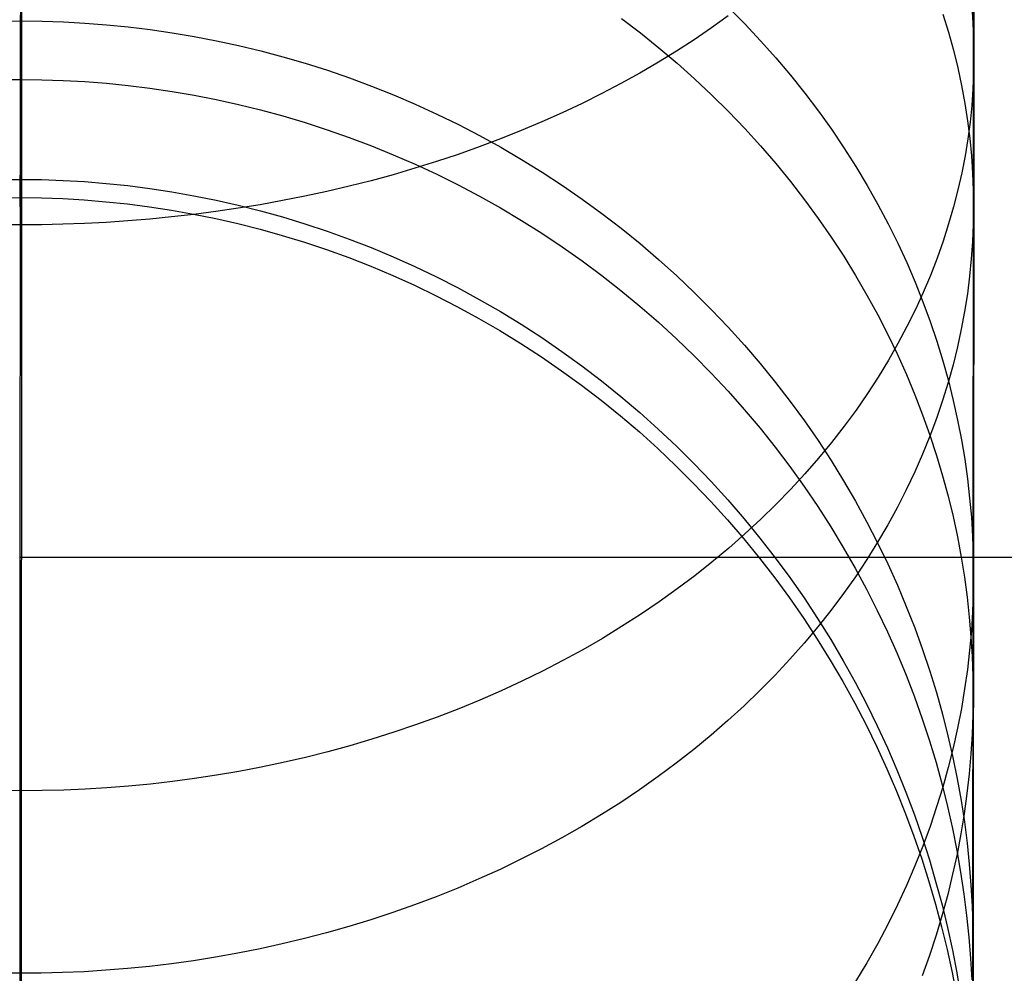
# Model space of a CAD drawing. Extents: x -37 to 483, y -973 to -253.
# Tile 57 of 197: x 223 to 236, y -952 to -939. Entities that reach past the tile are written whole.
import ezdxf

# ---------------------------------------------------------------- set-up
doc = ezdxf.new("R2010")
doc.units = 0
doc.layers.add('LIVELLO_03', color=5, linetype='CONTINUOUS')
doc.layers.add('PREDEFINITO', color=7, linetype='CONTINUOUS')

msp = doc.modelspace()

# ---------------------------------------------------------------- linework, layer by layer
at = {"layer": 'LIVELLO_03'}
for p, q in [((235.687, -938.34, 594.394), (235.687, -939.351, 595.33)), ((222.745, -938.473, 616.461), (222.745, -938.874, 617.441)), ((235.683, -939.477, 666.365), (235.683, -938.47, 667.394)), ((222.745, -938.968, 644.163), (222.746, -938.575, 645.181)), ((222.754, -938.634, 578.924), (222.753, -940.075, 579.851)), ((232.356, -938.691, 607.83), (232.577, -938.914, 607.707)), ((235.267, -938.784, 662.546), (235.342, -939.027, 662.703)), ((235.657, -938.68, 595.875), (235.674, -938.906, 595.692)), ((222.458, -938.877, 617.44), (222.745, -938.874, 617.441)), ((222.739, -940.234, 681.779), (222.739, -938.796, 682.837)), ((222.745, -938.874, 617.441), (222.744, -939.246, 618.432)), ((222.745, -938.874, 617.441), (223.032, -938.877, 617.44)), ((223.032, -938.877, 617.44), (223.322, -938.887, 617.437)), ((223.322, -938.887, 617.437), (223.613, -938.903, 617.432)), ((223.613, -938.903, 617.432), (223.907, -938.925, 617.425)), ((230.901, -938.841, 651.202), (231.158, -939.037, 651.28)), ((232.35, -938.806, 677.891), (232.123, -938.969, 678.052)), ((232.577, -938.914, 607.707), (232.791, -939.143, 607.581)), ((235.674, -938.906, 595.692), (235.683, -939.129, 595.51)), ((222.744, -939.333, 643.137), (222.745, -938.968, 644.163)), ((223.907, -938.925, 617.425), (224.203, -938.955, 617.415)), ((224.203, -938.955, 617.415), (224.5, -938.991, 617.402)), ((224.5, -938.991, 617.402), (224.799, -939.034, 617.388)), ((224.799, -939.034, 617.388), (225.099, -939.085, 617.371)), ((231.158, -939.037, 651.28), (231.409, -939.239, 651.361)), ((232.123, -938.969, 678.052), (231.889, -939.129, 678.21)), ((235.342, -939.027, 662.703), (235.409, -939.27, 662.861)), ((225.099, -939.085, 617.371), (225.399, -939.143, 617.351)), ((225.399, -939.143, 617.351), (225.701, -939.208, 617.329)), ((231.889, -939.129, 678.21), (231.649, -939.284, 678.363)), ((232.791, -939.143, 607.581), (232.997, -939.375, 607.453)), ((235.683, -939.129, 595.51), (235.687, -939.351, 595.33)), ((222.744, -939.246, 618.432), (222.744, -939.588, 619.432)), ((225.701, -939.208, 617.329), (226.002, -939.281, 617.305)), ((226.002, -939.281, 617.305), (226.304, -939.361, 617.278)), ((231.649, -939.284, 678.363), (231.403, -939.435, 678.512)), ((231.409, -939.239, 651.361), (231.655, -939.447, 651.444)), ((235.409, -939.27, 662.861), (235.468, -939.512, 663.018)), ((222.743, -939.669, 642.105), (222.744, -939.333, 643.137)), ((226.304, -939.361, 617.278), (226.606, -939.449, 617.248)), ((226.606, -939.449, 617.248), (226.907, -939.545, 617.216)), ((231.403, -939.435, 678.512), (231.151, -939.582, 678.656)), ((231.655, -939.447, 651.444), (231.894, -939.661, 651.53)), ((232.997, -939.375, 607.453), (233.197, -939.612, 607.322)), ((235.687, -939.351, 595.33), (235.683, -939.572, 595.149)), ((235.687, -939.351, 595.33), (235.686, -940.334, 596.288)), ((226.907, -939.545, 617.216), (227.207, -939.648, 617.181)), ((231.151, -939.582, 678.656), (230.894, -939.725, 678.797)), ((235.468, -939.512, 663.018), (235.519, -939.753, 663.175)), ((235.683, -939.572, 595.149), (235.674, -939.796, 594.967)), ((235.682, -940.457, 665.317), (235.683, -939.477, 666.365)), ((222.456, -939.671, 642.106), (222.743, -939.669, 642.105)), ((222.742, -939.969, 641.088), (222.743, -939.669, 642.105)), ((222.744, -939.588, 619.432), (222.743, -939.902, 620.44)), ((222.743, -939.669, 642.105), (223.03, -939.672, 642.106)), ((223.03, -939.672, 642.106), (223.32, -939.682, 642.108)), ((223.32, -939.682, 642.108), (223.612, -939.698, 642.111)), ((223.612, -939.698, 642.111), (223.906, -939.721, 642.115)), ((223.906, -939.721, 642.115), (224.201, -939.751, 642.121)), ((227.207, -939.648, 617.181), (227.506, -939.759, 617.143)), ((231.894, -939.661, 651.53), (232.128, -939.881, 651.617)), ((233.197, -939.612, 607.322), (233.39, -939.853, 607.189)), ((224.201, -939.751, 642.121), (224.498, -939.788, 642.128)), ((224.498, -939.788, 642.128), (224.797, -939.832, 642.137)), ((224.797, -939.832, 642.137), (225.097, -939.884, 642.147)), ((227.506, -939.759, 617.143), (227.804, -939.878, 617.103)), ((230.894, -939.725, 678.797), (230.632, -939.862, 678.932)), ((233.39, -939.853, 607.189), (233.575, -940.098, 607.055)), ((235.519, -939.753, 663.175), (235.563, -939.994, 663.331)), ((235.674, -939.796, 594.967), (235.657, -940.021, 594.784)), ((222.741, -940.242, 640.066), (222.742, -939.969, 641.088)), ((222.743, -939.902, 620.44), (222.743, -940.186, 621.456)), ((225.097, -939.884, 642.147), (225.398, -939.943, 642.158)), ((225.398, -939.943, 642.158), (225.699, -940.009, 642.171)), ((227.804, -939.878, 617.103), (228.1, -940.005, 617.06)), ((230.632, -939.862, 678.932), (230.366, -939.995, 679.063)), ((232.128, -939.881, 651.617), (232.355, -940.106, 651.707)), ((222.753, -940.075, 579.851), (222.753, -941.488, 580.809)), ((225.699, -940.009, 642.171), (226, -940.083, 642.186)), ((226, -940.083, 642.186), (226.302, -940.165, 642.202)), ((228.1, -940.005, 617.06), (228.394, -940.14, 617.015)), ((230.366, -939.995, 679.063), (230.094, -940.123, 679.19)), ((232.355, -940.106, 651.707), (232.575, -940.336, 651.799)), ((233.575, -940.098, 607.055), (233.752, -940.346, 606.918)), ((235.563, -939.994, 663.331), (235.6, -940.233, 663.486)), ((235.657, -940.021, 594.784), (235.634, -940.248, 594.599)), ((222.738, -941.644, 680.691), (222.739, -940.234, 681.779)), ((222.74, -940.485, 639.04), (222.741, -940.242, 640.066)), ((222.743, -940.186, 621.456), (222.742, -940.441, 622.48)), ((226.302, -940.165, 642.202), (226.604, -940.255, 642.219)), ((226.604, -940.255, 642.219), (226.905, -940.352, 642.238)), ((228.394, -940.14, 617.015), (228.686, -940.282, 616.967)), ((229.819, -940.246, 679.311), (229.539, -940.364, 679.427)), ((230.094, -940.123, 679.19), (229.819, -940.246, 679.311)), ((235.6, -940.233, 663.486), (235.63, -940.472, 663.641)), ((235.634, -940.248, 594.599), (235.604, -940.476, 594.414)), ((226.905, -940.352, 642.238), (227.205, -940.457, 642.259)), ((228.686, -940.282, 616.967), (228.975, -940.432, 616.916)), ((229.539, -940.364, 679.427), (229.256, -940.477, 679.539)), ((232.575, -940.336, 651.799), (232.789, -940.571, 651.893)), ((233.752, -940.346, 606.918), (233.922, -940.597, 606.779)), ((235.686, -940.334, 596.288), (235.685, -941.288, 597.269)), ((222.739, -940.701, 638.01), (222.74, -940.485, 639.04)), ((222.742, -940.441, 622.48), (222.742, -940.666, 623.51)), ((227.205, -940.457, 642.259), (227.504, -940.57, 642.281)), ((229.256, -940.477, 679.539), (228.97, -940.585, 679.645)), ((228.975, -940.432, 616.916), (229.261, -940.59, 616.863)), ((235.604, -940.476, 594.414), (235.567, -940.706, 594.227)), ((235.63, -940.472, 663.641), (235.653, -940.708, 663.794)), ((235.681, -941.407, 664.248), (235.682, -940.457, 665.317)), ((227.504, -940.57, 642.281), (227.802, -940.692, 642.305)), ((228.97, -940.585, 679.645), (228.681, -940.687, 679.746)), ((229.261, -940.59, 616.863), (229.543, -940.755, 616.807)), ((232.789, -940.571, 651.893), (232.996, -940.811, 651.989)), ((233.922, -940.597, 606.779), (234.084, -940.852, 606.639)), ((222.738, -940.887, 636.977), (222.739, -940.701, 638.01)), ((222.742, -940.666, 623.51), (222.741, -940.861, 624.546)), ((227.802, -940.692, 642.305), (228.098, -940.821, 642.33)), ((228.389, -940.784, 679.842), (228.095, -940.876, 679.932)), ((228.681, -940.687, 679.746), (228.389, -940.784, 679.842)), ((229.543, -940.755, 616.807), (229.823, -940.928, 616.748)), ((235.567, -940.706, 594.227), (235.522, -940.936, 594.039)), ((235.653, -940.708, 663.794), (235.669, -940.943, 663.947)), ((222.737, -941.045, 635.941), (222.738, -940.887, 636.977)), ((222.741, -940.861, 624.546), (222.74, -941.027, 625.588)), ((228.095, -940.876, 679.932), (227.799, -940.963, 680.017)), ((228.098, -940.821, 642.33), (228.392, -940.957, 642.357)), ((232.996, -940.811, 651.989), (233.196, -941.055, 652.087)), ((234.084, -940.852, 606.639), (234.238, -941.108, 606.497)), ((222.453, -941.03, 625.587), (222.74, -941.027, 625.588)), ((222.736, -941.174, 634.903), (222.737, -941.045, 635.941)), ((222.74, -941.027, 625.588), (222.74, -941.159, 626.613)), ((222.74, -941.027, 625.588), (223.027, -941.03, 625.588)), ((223.027, -941.03, 625.588), (223.317, -941.04, 625.586)), ((223.317, -941.04, 625.586), (223.609, -941.057, 625.584)), ((223.609, -941.057, 625.584), (223.903, -941.08, 625.58)), ((227.501, -941.044, 680.097), (227.201, -941.12, 680.172)), ((227.799, -940.963, 680.017), (227.501, -941.044, 680.097)), ((228.392, -940.957, 642.357), (228.683, -941.102, 642.385)), ((229.823, -940.928, 616.748), (230.098, -941.108, 616.687)), ((233.196, -941.055, 652.087), (233.388, -941.304, 652.186)), ((235.522, -940.936, 594.039), (235.47, -941.168, 593.851)), ((235.669, -940.943, 663.947), (235.679, -941.176, 664.098)), ((222.736, -941.274, 633.865), (222.736, -941.174, 634.903)), ((222.74, -941.159, 626.613), (222.739, -941.263, 627.643)), ((223.903, -941.08, 625.58), (224.198, -941.111, 625.576)), ((224.198, -941.111, 625.576), (224.496, -941.149, 625.57)), ((224.496, -941.149, 625.57), (224.794, -941.195, 625.563)), ((226.901, -941.19, 680.242), (226.6, -941.255, 680.306)), ((227.201, -941.12, 680.172), (226.901, -941.19, 680.242)), ((228.683, -941.102, 642.385), (228.972, -941.255, 642.415)), ((230.098, -941.108, 616.687), (230.369, -941.295, 616.624)), ((234.238, -941.108, 606.497), (234.384, -941.368, 606.354)), ((235.47, -941.168, 593.851), (235.411, -941.4, 593.662)), ((235.679, -941.176, 664.098), (235.681, -941.407, 664.248)), ((222.449, -941.277, 633.865), (222.736, -941.274, 633.865)), ((222.736, -941.345, 632.825), (222.736, -941.274, 633.865)), ((222.736, -941.274, 633.865), (223.023, -941.278, 633.865)), ((222.739, -941.263, 627.643), (222.738, -941.338, 628.675)), ((223.023, -941.278, 633.865), (223.313, -941.288, 633.865)), ((223.313, -941.288, 633.865), (223.604, -941.305, 633.865)), ((223.604, -941.305, 633.865), (223.898, -941.329, 633.865)), ((224.794, -941.195, 625.563), (225.094, -941.248, 625.555)), ((225.094, -941.248, 625.555), (225.395, -941.308, 625.546)), ((225.395, -941.308, 625.546), (225.696, -941.376, 625.536)), ((226.298, -941.315, 680.365), (225.996, -941.37, 680.419)), ((226.6, -941.255, 680.306), (226.298, -941.315, 680.365)), ((228.972, -941.255, 642.415), (229.258, -941.415, 642.447)), ((230.369, -941.295, 616.624), (230.635, -941.49, 616.558)), ((233.388, -941.304, 652.186), (233.573, -941.556, 652.287)), ((235.685, -941.288, 597.269), (235.685, -942.213, 598.271)), ((222.736, -941.387, 631.786), (222.736, -941.345, 632.825)), ((222.737, -941.4, 630.748), (222.736, -941.387, 631.786)), ((222.738, -941.338, 628.675), (222.737, -941.383, 629.711)), ((222.737, -941.383, 629.711), (222.737, -941.4, 630.748)), ((223.898, -941.329, 633.865), (224.194, -941.36, 633.866)), ((224.194, -941.36, 633.866), (224.491, -941.398, 633.866)), ((224.491, -941.398, 633.866), (224.79, -941.444, 633.867)), ((224.79, -941.444, 633.867), (225.09, -941.497, 633.868)), ((225.695, -941.419, 680.468), (225.393, -941.464, 680.512)), ((225.996, -941.37, 680.419), (225.695, -941.419, 680.468)), ((225.696, -941.376, 625.536), (225.998, -941.452, 625.524)), ((225.998, -941.452, 625.524), (226.299, -941.537, 625.511)), ((229.258, -941.415, 642.447), (229.541, -941.583, 642.48)), ((234.384, -941.368, 606.354), (234.522, -941.629, 606.21)), ((235.411, -941.4, 593.662), (235.344, -941.632, 593.473)), ((235.681, -941.407, 664.248), (235.678, -941.639, 664.399)), ((235.681, -942.348, 663.139), (235.681, -941.407, 664.248)), ((222.753, -941.488, 580.809), (222.752, -942.873, 581.799)), ((224.196, -941.591, 680.638), (223.901, -941.611, 680.658)), ((224.494, -941.566, 680.614), (224.196, -941.591, 680.638)), ((224.792, -941.537, 680.585), (224.494, -941.566, 680.614)), ((225.092, -941.503, 680.551), (224.792, -941.537, 680.585)), ((225.09, -941.497, 633.868), (225.39, -941.558, 633.869)), ((225.393, -941.464, 680.512), (225.092, -941.503, 680.551)), ((225.39, -941.558, 633.869), (225.692, -941.626, 633.87)), ((226.299, -941.537, 625.511), (226.601, -941.629, 625.497)), ((229.541, -941.583, 642.48), (229.82, -941.759, 642.514)), ((230.635, -941.49, 616.558), (230.897, -941.691, 616.49)), ((233.573, -941.556, 652.287), (233.75, -941.811, 652.389)), ((222.738, -941.644, 680.691), (222.451, -941.642, 680.689)), ((223.025, -941.643, 680.689), (222.738, -941.644, 680.691)), ((222.738, -943.025, 679.575), (222.738, -941.644, 680.691)), ((223.315, -941.636, 680.683), (223.025, -941.643, 680.689)), ((223.607, -941.626, 680.673), (223.315, -941.636, 680.683)), ((223.901, -941.611, 680.658), (223.607, -941.626, 680.673)), ((225.692, -941.626, 633.87), (225.993, -941.703, 633.871)), ((225.993, -941.703, 633.871), (226.295, -941.787, 633.873)), ((226.601, -941.629, 625.497), (226.902, -941.729, 625.482)), ((230.897, -941.691, 616.49), (231.154, -941.899, 616.419)), ((234.522, -941.629, 606.21), (234.652, -941.892, 606.065)), ((235.344, -941.632, 593.473), (235.269, -941.865, 593.283)), ((235.678, -941.639, 664.399), (235.668, -941.872, 664.55)), ((226.295, -941.787, 633.873), (226.596, -941.88, 633.875)), ((226.902, -941.729, 625.482), (227.202, -941.837, 625.465)), ((227.202, -941.837, 625.465), (227.501, -941.953, 625.448)), ((229.82, -941.759, 642.514), (230.095, -941.942, 642.55)), ((233.75, -941.811, 652.389), (233.92, -942.07, 652.493)), ((226.596, -941.88, 633.875), (226.897, -941.98, 633.876)), ((226.897, -941.98, 633.876), (227.198, -942.089, 633.878)), ((227.501, -941.953, 625.448), (227.799, -942.078, 625.429)), ((230.095, -941.942, 642.55), (230.366, -942.133, 642.588)), ((231.154, -941.899, 616.419), (231.405, -942.114, 616.347)), ((234.652, -941.892, 606.065), (234.774, -942.157, 605.919)), ((235.269, -941.865, 593.283), (235.187, -942.098, 593.093)), ((235.668, -941.872, 664.55), (235.651, -942.107, 664.702)), ((227.198, -942.089, 633.878), (227.497, -942.206, 633.881)), ((227.799, -942.078, 625.429), (228.095, -942.21, 625.409)), ((231.405, -942.114, 616.347), (231.651, -942.335, 616.272)), ((233.92, -942.07, 652.493), (234.081, -942.332, 652.597)), ((235.187, -942.098, 593.093), (235.096, -942.331, 592.904)), ((235.651, -942.107, 664.702), (235.628, -942.343, 664.856)), ((227.497, -942.206, 633.881), (227.795, -942.331, 633.883)), ((228.095, -942.21, 625.409), (228.389, -942.351, 625.387)), ((230.366, -942.133, 642.588), (230.633, -942.331, 642.627)), ((234.774, -942.157, 605.919), (234.889, -942.423, 605.773)), ((235.685, -942.213, 598.271), (235.684, -943.109, 599.295)), ((227.795, -942.331, 633.883), (228.091, -942.465, 633.885)), ((228.389, -942.351, 625.387), (228.681, -942.5, 625.364)), ((230.633, -942.331, 642.627), (230.894, -942.536, 642.667)), ((231.651, -942.335, 616.272), (231.89, -942.562, 616.195)), ((234.081, -942.332, 652.597), (234.235, -942.597, 652.703)), ((235.096, -942.331, 592.904), (234.998, -942.563, 592.715)), ((235.628, -942.343, 664.856), (235.598, -942.581, 665.011)), ((235.68, -943.257, 662.01), (235.681, -942.348, 663.139)), ((228.091, -942.465, 633.885), (228.385, -942.606, 633.888)), ((228.681, -942.5, 625.364), (228.97, -942.657, 625.34)), ((234.889, -942.423, 605.773), (234.995, -942.69, 605.626)), ((228.385, -942.606, 633.888), (228.676, -942.756, 633.891)), ((228.97, -942.657, 625.34), (229.256, -942.822, 625.315)), ((230.894, -942.536, 642.667), (231.151, -942.747, 642.709)), ((231.89, -942.562, 616.195), (232.124, -942.796, 616.116)), ((234.235, -942.597, 652.703), (234.381, -942.864, 652.81)), ((234.998, -942.563, 592.715), (234.892, -942.795, 592.526)), ((235.598, -942.581, 665.011), (235.56, -942.821, 665.166)), ((228.676, -942.756, 633.891), (228.965, -942.914, 633.894)), ((231.151, -942.747, 642.709), (231.402, -942.966, 642.752)), ((232.124, -942.796, 616.116), (232.351, -943.035, 616.035)), ((234.892, -942.795, 592.526), (234.778, -943.026, 592.338)), ((234.995, -942.69, 605.626), (235.093, -942.957, 605.478)), ((222.752, -942.873, 581.799), (222.752, -944.227, 582.82)), ((228.965, -942.914, 633.894), (229.251, -943.08, 633.897)), ((229.256, -942.822, 625.315), (229.539, -942.995, 625.289)), ((234.381, -942.864, 652.81), (234.519, -943.133, 652.918)), ((235.56, -942.821, 665.166), (235.516, -943.061, 665.322)), ((222.737, -944.376, 678.43), (222.738, -943.025, 679.575)), ((229.539, -942.995, 625.289), (229.818, -943.176, 625.261)), ((231.402, -942.966, 642.752), (231.648, -943.191, 642.796)), ((232.351, -943.035, 616.035), (232.572, -943.279, 615.952)), ((234.778, -943.026, 592.338), (234.655, -943.256, 592.151)), ((235.093, -942.957, 605.478), (235.183, -943.225, 605.33)), ((235.516, -943.061, 665.322), (235.463, -943.303, 665.479)), ((229.251, -943.08, 633.897), (229.534, -943.254, 633.9)), ((229.818, -943.176, 625.261), (230.093, -943.364, 625.232)), ((231.648, -943.191, 642.796), (231.887, -943.422, 642.842)), ((234.519, -943.133, 652.918), (234.649, -943.405, 653.026)), ((235.684, -943.109, 599.295), (235.683, -943.975, 600.339)), ((229.534, -943.254, 633.9), (229.813, -943.435, 633.903)), ((232.572, -943.279, 615.952), (232.786, -943.529, 615.868)), ((234.655, -943.256, 592.151), (234.525, -943.484, 591.965)), ((235.183, -943.225, 605.33), (235.265, -943.493, 605.182)), ((235.463, -943.303, 665.479), (235.404, -943.545, 665.636)), ((235.679, -944.135, 660.863), (235.68, -943.257, 662.01)), ((229.813, -943.435, 633.903), (230.088, -943.625, 633.907)), ((230.093, -943.364, 625.232), (230.364, -943.561, 625.202)), ((231.887, -943.422, 642.842), (232.121, -943.659, 642.888)), ((234.649, -943.405, 653.026), (234.771, -943.677, 653.135)), ((230.364, -943.561, 625.202), (230.63, -943.764, 625.171)), ((232.786, -943.529, 615.868), (232.993, -943.784, 615.781)), ((234.525, -943.484, 591.965), (234.387, -943.711, 591.78)), ((235.265, -943.493, 605.182), (235.34, -943.761, 605.035)), ((235.404, -943.545, 665.636), (235.337, -943.787, 665.793)), ((230.088, -943.625, 633.907), (230.359, -943.822, 633.91)), ((232.121, -943.659, 642.888), (232.348, -943.903, 642.936)), ((234.387, -943.711, 591.78), (234.24, -943.936, 591.597)), ((234.771, -943.677, 653.135), (234.885, -943.951, 653.245)), ((230.359, -943.822, 633.91), (230.626, -944.026, 633.914)), ((230.63, -943.764, 625.171), (230.892, -943.975, 625.139)), ((232.993, -943.784, 615.781), (233.192, -944.043, 615.693)), ((235.337, -943.787, 665.793), (235.262, -944.03, 665.951)), ((235.34, -943.761, 605.035), (235.407, -944.029, 604.887)), ((230.892, -943.975, 625.139), (231.149, -944.193, 625.105)), ((232.348, -943.903, 642.936), (232.569, -944.151, 642.985)), ((234.24, -943.936, 591.597), (234.086, -944.159, 591.415)), ((234.885, -943.951, 653.245), (234.991, -944.226, 653.355)), ((235.683, -943.975, 600.339), (235.683, -944.811, 601.402)), ((230.626, -944.026, 633.914), (230.887, -944.238, 633.918)), ((233.192, -944.043, 615.693), (233.385, -944.307, 615.604)), ((235.262, -944.03, 665.951), (235.179, -944.273, 666.109)), ((235.407, -944.029, 604.887), (235.466, -944.296, 604.74)), ((222.752, -944.227, 582.82), (222.751, -945.551, 583.871)), ((230.887, -944.238, 633.918), (231.144, -944.457, 633.922)), ((231.149, -944.193, 625.105), (231.4, -944.418, 625.071)), ((232.569, -944.151, 642.985), (232.782, -944.405, 643.035)), ((234.086, -944.159, 591.415), (233.924, -944.38, 591.235)), ((234.991, -944.226, 653.355), (235.089, -944.502, 653.465)), ((235.679, -944.981, 659.698), (235.679, -944.135, 660.863)), ((222.737, -945.697, 677.258), (222.737, -944.376, 678.43)), ((233.385, -944.307, 615.604), (233.57, -944.575, 615.513)), ((233.924, -944.38, 591.235), (233.754, -944.598, 591.058)), ((235.179, -944.273, 666.109), (235.088, -944.516, 666.267)), ((235.466, -944.296, 604.74), (235.518, -944.563, 604.593)), ((231.144, -944.457, 633.922), (231.395, -944.683, 633.927)), ((231.4, -944.418, 625.071), (231.646, -944.649, 625.036)), ((232.782, -944.405, 643.035), (232.989, -944.664, 643.086)), ((235.088, -944.516, 666.267), (234.99, -944.758, 666.424)), ((235.089, -944.502, 653.465), (235.179, -944.778, 653.575)), ((231.646, -944.649, 625.036), (231.885, -944.887, 624.999)), ((232.989, -944.664, 643.086), (233.189, -944.928, 643.138)), ((233.57, -944.575, 615.513), (233.747, -944.846, 615.421)), ((233.754, -944.598, 591.058), (233.577, -944.814, 590.882)), ((235.518, -944.563, 604.593), (235.562, -944.828, 604.446)), ((231.395, -944.683, 633.927), (231.641, -944.916, 633.931)), ((234.99, -944.758, 666.424), (234.883, -945, 666.581)), ((235.179, -944.778, 653.575), (235.261, -945.054, 653.686)), ((231.641, -944.916, 633.931), (231.88, -945.155, 633.935)), ((231.885, -944.887, 624.999), (232.119, -945.131, 624.962)), ((233.189, -944.928, 643.138), (233.381, -945.196, 643.191)), ((233.577, -944.814, 590.882), (233.392, -945.026, 590.709)), ((233.747, -944.846, 615.421), (233.917, -945.121, 615.328)), ((235.562, -944.828, 604.446), (235.599, -945.092, 604.301)), ((235.683, -944.811, 601.402), (235.682, -945.615, 602.485)), ((233.392, -945.026, 590.709), (233.199, -945.236, 590.539)), ((234.883, -945, 666.581), (234.769, -945.241, 666.737)), ((235.261, -945.054, 653.686), (235.336, -945.33, 653.796)), ((235.678, -945.795, 658.517), (235.679, -944.981, 659.698)), ((231.88, -945.155, 633.935), (232.114, -945.4, 633.94)), ((232.119, -945.131, 624.962), (232.346, -945.381, 624.923)), ((233.381, -945.196, 643.191), (233.566, -945.469, 643.244)), ((233.917, -945.121, 615.328), (234.079, -945.399, 615.234)), ((235.599, -945.092, 604.301), (235.629, -945.355, 604.156)), ((233.199, -945.236, 590.539), (232.999, -945.441, 590.371)), ((234.769, -945.241, 666.737), (234.647, -945.48, 666.893)), ((235.336, -945.33, 653.796), (235.403, -945.606, 653.906)), ((232.114, -945.4, 633.94), (232.341, -945.652, 633.945)), ((232.346, -945.381, 624.923), (232.567, -945.637, 624.884)), ((232.999, -945.441, 590.371), (232.792, -945.643, 590.207)), ((233.566, -945.469, 643.244), (233.743, -945.745, 643.299)), ((234.079, -945.399, 615.234), (234.233, -945.681, 615.139)), ((235.629, -945.355, 604.156), (235.652, -945.616, 604.012)), ((222.751, -945.551, 583.871), (222.75, -946.843, 584.952)), ((234.647, -945.48, 666.893), (234.516, -945.718, 667.048)), ((222.736, -946.986, 676.059), (222.737, -945.697, 677.258)), ((232.341, -945.652, 633.945), (232.562, -945.909, 633.95)), ((232.567, -945.637, 624.884), (232.781, -945.898, 624.844)), ((232.792, -945.643, 590.207), (232.578, -945.841, 590.045)), ((234.233, -945.681, 615.139), (234.379, -945.964, 615.042)), ((234.516, -945.718, 667.048), (234.378, -945.955, 667.201)), ((235.403, -945.606, 653.906), (235.462, -945.881, 654.017)), ((235.652, -945.616, 604.012), (235.669, -945.875, 603.869)), ((235.682, -945.615, 602.485), (235.681, -946.388, 603.586)), ((232.578, -945.841, 590.045), (232.357, -946.035, 589.887)), ((233.743, -945.745, 643.299), (233.913, -946.025, 643.354)), ((235.677, -946.575, 657.319), (235.678, -945.795, 658.517)), ((232.562, -945.909, 633.95), (232.776, -946.172, 633.955)), ((232.781, -945.898, 624.844), (232.987, -946.165, 624.803)), ((234.378, -945.955, 667.201), (234.231, -946.19, 667.354)), ((234.379, -945.964, 615.042), (234.517, -946.25, 614.946)), ((235.462, -945.881, 654.017), (235.513, -946.156, 654.126)), ((235.669, -945.875, 603.869), (235.678, -946.133, 603.727)), ((232.357, -946.035, 589.887), (232.13, -946.225, 589.733)), ((233.913, -946.025, 643.354), (234.075, -946.308, 643.41)), ((235.678, -946.133, 603.727), (235.681, -946.388, 603.586)), ((232.13, -946.225, 589.733), (231.896, -946.41, 589.582)), ((232.776, -946.172, 633.955), (232.982, -946.439, 633.96)), ((232.987, -946.165, 624.803), (233.187, -946.436, 624.762)), ((234.231, -946.19, 667.354), (234.077, -946.423, 667.505)), ((234.517, -946.25, 614.946), (234.647, -946.538, 614.848)), ((235.513, -946.156, 654.126), (235.558, -946.429, 654.236)), ((234.075, -946.308, 643.41), (234.229, -946.594, 643.466)), ((235.681, -946.388, 603.586), (235.678, -946.643, 603.446)), ((235.681, -946.388, 603.586), (235.681, -947.143, 604.728)), ((231.896, -946.41, 589.582), (231.656, -946.59, 589.435)), ((232.982, -946.439, 633.96), (233.182, -946.712, 633.965)), ((233.187, -946.436, 624.762), (233.38, -946.712, 624.719)), ((234.077, -946.423, 667.505), (233.914, -946.653, 667.655)), ((234.647, -946.538, 614.848), (234.769, -946.828, 614.75)), ((235.558, -946.429, 654.236), (235.594, -946.701, 654.345)), ((231.656, -946.59, 589.435), (231.411, -946.766, 589.293)), ((233.914, -946.653, 667.655), (233.744, -946.88, 667.802)), ((234.229, -946.594, 643.466), (234.375, -946.882, 643.523)), ((235.678, -946.643, 603.446), (235.668, -946.9, 603.304)), ((235.676, -947.322, 656.106), (235.677, -946.575, 657.319)), ((231.411, -946.766, 589.293), (231.159, -946.936, 589.154)), ((233.182, -946.712, 633.965), (233.375, -946.99, 633.97)), ((233.38, -946.712, 624.719), (233.565, -946.993, 624.676)), ((235.594, -946.701, 654.345), (235.624, -946.972, 654.453)), ((222.75, -946.843, 584.952), (222.75, -948.104, 586.062)), ((231.159, -946.936, 589.154), (230.903, -947.101, 589.019)), ((233.744, -946.88, 667.802), (233.567, -947.105, 667.948)), ((234.375, -946.882, 643.523), (234.513, -947.173, 643.58)), ((234.769, -946.828, 614.75), (234.883, -947.119, 614.651)), ((235.668, -946.9, 603.304), (235.652, -947.159, 603.161)), ((222.736, -948.242, 674.833), (222.736, -946.986, 676.059)), ((233.375, -946.99, 633.97), (233.559, -947.271, 633.976)), ((233.565, -946.993, 624.676), (233.742, -947.277, 624.633)), ((235.624, -946.972, 654.453), (235.647, -947.241, 654.56)), ((230.903, -947.101, 589.019), (230.641, -947.261, 588.889)), ((233.567, -947.105, 667.948), (233.381, -947.326, 668.092)), ((234.513, -947.173, 643.58), (234.643, -947.466, 643.638)), ((234.883, -947.119, 614.651), (234.989, -947.411, 614.552)), ((235.652, -947.159, 603.161), (235.629, -947.42, 603.017)), ((235.681, -947.143, 604.728), (235.68, -947.864, 605.888)), ((230.641, -947.261, 588.889), (230.374, -947.415, 588.764)), ((233.381, -947.326, 668.092), (233.188, -947.545, 668.234)), ((233.559, -947.271, 633.976), (233.737, -947.557, 633.981)), ((233.742, -947.277, 624.633), (233.912, -947.565, 624.589)), ((235.647, -947.241, 654.56), (235.663, -947.508, 654.667)), ((235.676, -948.036, 654.878), (235.676, -947.322, 656.106)), ((230.374, -947.415, 588.764), (230.103, -947.563, 588.643)), ((234.643, -947.466, 643.638), (234.765, -947.76, 643.696)), ((234.989, -947.411, 614.552), (235.087, -947.704, 614.453)), ((235.629, -947.42, 603.017), (235.599, -947.683, 602.872)), ((230.103, -947.563, 588.643), (229.828, -947.706, 588.526)), ((233.188, -947.545, 668.234), (232.988, -947.759, 668.373)), ((233.737, -947.557, 633.981), (233.906, -947.846, 633.987)), ((233.912, -947.565, 624.589), (234.073, -947.856, 624.544)), ((235.663, -947.508, 654.667), (235.673, -947.773, 654.773)), ((229.828, -947.706, 588.526), (229.548, -947.843, 588.415)), ((235.087, -947.704, 614.453), (235.178, -947.997, 614.354)), ((235.599, -947.683, 602.872), (235.561, -947.947, 602.726)), ((229.548, -947.843, 588.415), (229.266, -947.974, 588.308)), ((232.988, -947.759, 668.373), (232.781, -947.97, 668.51)), ((233.906, -947.846, 633.987), (234.068, -948.139, 633.992)), ((234.073, -947.856, 624.544), (234.227, -948.15, 624.499)), ((234.765, -947.76, 643.696), (234.879, -948.056, 643.754)), ((235.673, -947.773, 654.773), (235.676, -948.036, 654.878)), ((235.68, -947.864, 605.888), (235.679, -948.551, 607.065)), ((229.266, -947.974, 588.308), (228.979, -948.099, 588.206)), ((232.781, -947.97, 668.51), (232.567, -948.176, 668.644)), ((235.178, -947.997, 614.354), (235.26, -948.291, 614.254)), ((235.561, -947.947, 602.726), (235.517, -948.212, 602.58)), ((222.75, -948.104, 586.062), (222.749, -949.331, 587.201)), ((228.979, -948.099, 588.206), (228.69, -948.218, 588.109)), ((234.068, -948.139, 633.992), (234.222, -948.435, 633.998)), ((234.879, -948.056, 643.754), (234.985, -948.353, 643.813)), ((235.676, -948.036, 654.878), (235.672, -948.298, 654.984)), ((235.675, -948.714, 653.637), (235.676, -948.036, 654.878)), ((222.735, -949.466, 673.583), (222.736, -948.242, 674.833)), ((228.69, -948.218, 588.109), (228.399, -948.33, 588.018)), ((232.567, -948.176, 668.644), (232.346, -948.378, 668.775)), ((234.227, -948.15, 624.499), (234.374, -948.447, 624.453)), ((235.517, -948.212, 602.58), (235.465, -948.479, 602.433)), ((228.399, -948.33, 588.018), (228.104, -948.437, 587.931)), ((232.346, -948.378, 668.775), (232.118, -948.576, 668.904)), ((234.985, -948.353, 643.813), (235.083, -948.651, 643.871)), ((235.26, -948.291, 614.254), (235.335, -948.584, 614.155)), ((235.672, -948.298, 654.984), (235.662, -948.563, 655.09)), ((227.808, -948.537, 587.849), (227.511, -948.632, 587.772)), ((228.104, -948.437, 587.931), (227.808, -948.537, 587.849)), ((234.222, -948.435, 633.998), (234.368, -948.733, 634.003)), ((234.374, -948.447, 624.453), (234.512, -948.747, 624.408)), ((235.465, -948.479, 602.433), (235.405, -948.746, 602.285)), ((227.511, -948.632, 587.772), (227.211, -948.72, 587.7)), ((232.118, -948.576, 668.904), (231.885, -948.769, 669.029)), ((235.083, -948.651, 643.871), (235.173, -948.949, 643.93)), ((235.335, -948.584, 614.155), (235.401, -948.877, 614.055)), ((235.662, -948.563, 655.09), (235.646, -948.83, 655.196)), ((235.679, -948.551, 607.065), (235.679, -949.204, 608.258)), ((226.911, -948.802, 587.633), (226.61, -948.877, 587.572)), ((227.211, -948.72, 587.7), (226.911, -948.802, 587.633)), ((231.885, -948.769, 669.029), (231.645, -948.957, 669.151)), ((234.368, -948.733, 634.003), (234.506, -949.034, 634.009)), ((234.512, -948.747, 624.408), (234.642, -949.048, 624.361)), ((235.405, -948.746, 602.285), (235.338, -949.014, 602.138)), ((235.674, -949.358, 652.382), (235.675, -948.714, 653.637)), ((226.308, -948.947, 587.515), (226.006, -949.01, 587.463)), ((226.61, -948.877, 587.572), (226.308, -948.947, 587.515)), ((235.401, -948.877, 614.055), (235.461, -949.17, 613.956)), ((235.646, -948.83, 655.196), (235.623, -949.099, 655.304)), ((225.705, -949.068, 587.416), (225.403, -949.119, 587.374)), ((226.006, -949.01, 587.463), (225.705, -949.068, 587.416)), ((231.645, -948.957, 669.151), (231.399, -949.139, 669.27)), ((234.506, -949.034, 634.009), (234.636, -949.337, 634.015)), ((234.642, -949.048, 624.361), (234.764, -949.351, 624.315)), ((235.173, -948.949, 643.93), (235.255, -949.248, 643.989)), ((235.338, -949.014, 602.138), (235.264, -949.282, 601.99)), ((224.803, -949.205, 587.304), (224.504, -949.239, 587.276)), ((225.103, -949.165, 587.337), (224.803, -949.205, 587.304)), ((225.403, -949.119, 587.374), (225.103, -949.165, 587.337)), ((231.399, -949.139, 669.27), (231.147, -949.317, 669.386)), ((235.461, -949.17, 613.956), (235.512, -949.461, 613.857)), ((235.623, -949.099, 655.304), (235.592, -949.37, 655.412)), ((235.679, -949.204, 608.258), (235.678, -949.821, 609.467)), ((222.749, -949.331, 587.201), (222.462, -949.328, 587.203)), ((222.749, -949.331, 587.201), (222.748, -950.524, 588.367)), ((223.036, -949.328, 587.203), (222.749, -949.331, 587.201)), ((223.326, -949.321, 587.209), (223.036, -949.328, 587.203)), ((223.617, -949.309, 587.219), (223.326, -949.321, 587.209)), ((223.911, -949.291, 587.234), (223.617, -949.309, 587.219)), ((224.207, -949.268, 587.253), (223.911, -949.291, 587.234)), ((224.504, -949.239, 587.276), (224.207, -949.268, 587.253)), ((231.147, -949.317, 669.386), (230.89, -949.489, 669.497)), ((234.636, -949.337, 634.015), (234.758, -949.642, 634.021)), ((235.264, -949.282, 601.99), (235.181, -949.55, 601.842)), ((235.255, -949.248, 643.989), (235.33, -949.546, 644.048)), ((222.735, -950.655, 672.307), (222.735, -949.466, 673.583)), ((234.764, -949.351, 624.315), (234.878, -949.656, 624.268)), ((235.512, -949.461, 613.857), (235.557, -949.752, 613.759)), ((235.592, -949.37, 655.412), (235.555, -949.642, 655.521)), ((235.674, -949.967, 651.115), (235.674, -949.358, 652.382)), ((230.89, -949.489, 669.497), (230.628, -949.655, 669.605)), ((235.181, -949.55, 601.842), (235.091, -949.818, 601.694)), ((235.33, -949.546, 644.048), (235.396, -949.844, 644.107)), ((230.628, -949.655, 669.605), (230.361, -949.816, 669.71)), ((234.758, -949.642, 634.021), (234.872, -949.948, 634.027)), ((234.878, -949.656, 624.268), (234.984, -949.961, 624.221)), ((235.555, -949.642, 655.521), (235.51, -949.915, 655.631)), ((230.361, -949.816, 669.71), (230.09, -949.971, 669.811)), ((235.091, -949.818, 601.694), (234.993, -950.085, 601.547)), ((235.396, -949.844, 644.107), (235.455, -950.142, 644.165)), ((235.557, -949.752, 613.759), (235.594, -950.041, 613.661)), ((235.678, -949.821, 609.467), (235.677, -950.403, 610.691)), ((230.09, -949.971, 669.811), (229.815, -950.12, 669.907)), ((234.872, -949.948, 634.027), (234.978, -950.255, 634.033)), ((234.984, -949.961, 624.221), (235.082, -950.268, 624.174)), ((235.51, -949.915, 655.631), (235.458, -950.19, 655.74)), ((235.673, -950.54, 649.837), (235.674, -949.967, 651.115)), ((229.815, -950.12, 669.907), (229.535, -950.262, 670)), ((234.993, -950.085, 601.547), (234.886, -950.352, 601.399)), ((235.455, -950.142, 644.165), (235.507, -950.438, 644.224)), ((235.594, -950.041, 613.661), (235.624, -950.328, 613.563)), ((229.535, -950.262, 670), (229.252, -950.399, 670.089)), ((234.978, -950.255, 634.033), (235.076, -950.563, 634.038)), ((235.082, -950.268, 624.174), (235.172, -950.575, 624.127)), ((235.458, -950.19, 655.74), (235.398, -950.465, 655.85)), ((229.252, -950.399, 670.089), (228.966, -950.529, 670.173)), ((234.886, -950.352, 601.399), (234.772, -950.618, 601.253)), ((235.624, -950.328, 613.563), (235.647, -950.614, 613.466)), ((235.677, -950.403, 610.691), (235.676, -950.949, 611.929)), ((222.748, -950.524, 588.367), (222.747, -951.683, 589.56)), ((228.966, -950.529, 670.173), (228.677, -950.653, 670.254)), ((235.398, -950.465, 655.85), (235.331, -950.74, 655.961)), ((235.507, -950.438, 644.224), (235.551, -950.733, 644.282)), ((235.672, -951.077, 648.548), (235.673, -950.54, 649.837)), ((222.734, -951.81, 671.008), (222.735, -950.655, 672.307)), ((228.677, -950.653, 670.254), (228.385, -950.77, 670.33)), ((234.772, -950.618, 601.253), (234.65, -950.882, 601.107)), ((235.076, -950.563, 634.038), (235.167, -950.871, 634.044)), ((235.172, -950.575, 624.127), (235.254, -950.882, 624.08)), ((235.647, -950.614, 613.466), (235.663, -950.898, 613.37)), ((228.385, -950.77, 670.33), (228.091, -950.881, 670.402)), ((235.331, -950.74, 655.961), (235.256, -951.016, 656.071)), ((235.551, -950.733, 644.282), (235.588, -951.027, 644.34)), ((228.091, -950.881, 670.402), (227.795, -950.986, 670.47)), ((234.65, -950.882, 601.107), (234.519, -951.145, 600.962)), ((235.167, -950.871, 634.044), (235.249, -951.18, 634.05)), ((235.254, -950.882, 624.08), (235.329, -951.189, 624.033)), ((235.663, -950.898, 613.37), (235.673, -951.179, 613.275)), ((235.676, -950.949, 611.929), (235.676, -951.459, 613.18)), ((227.497, -951.084, 670.534), (227.197, -951.175, 670.594)), ((227.795, -950.986, 670.47), (227.497, -951.084, 670.534)), ((235.256, -951.016, 656.071), (235.174, -951.293, 656.182)), ((235.588, -951.027, 644.34), (235.618, -951.32, 644.398)), ((235.672, -951.578, 647.249), (235.672, -951.077, 648.548)), ((227.197, -951.175, 670.594), (226.897, -951.261, 670.649)), ((234.519, -951.145, 600.962), (234.381, -951.406, 600.818)), ((235.249, -951.18, 634.05), (235.323, -951.489, 634.056)), ((235.329, -951.189, 624.033), (235.396, -951.496, 623.986)), ((235.673, -951.179, 613.275), (235.676, -951.459, 613.18)), ((226.596, -951.339, 670.701), (226.294, -951.412, 670.748)), ((226.897, -951.261, 670.649), (226.596, -951.339, 670.701)), ((235.174, -951.293, 656.182), (235.083, -951.569, 656.292)), ((235.618, -951.32, 644.398), (235.641, -951.61, 644.455)), ((225.992, -951.478, 670.791), (225.691, -951.538, 670.83)), ((226.294, -951.412, 670.748), (225.992, -951.478, 670.791)), ((234.381, -951.406, 600.818), (234.235, -951.666, 600.675)), ((235.676, -951.459, 613.18), (235.672, -951.738, 613.085)), ((235.676, -951.459, 613.18), (235.675, -951.932, 614.444)), ((225.389, -951.591, 670.865), (225.088, -951.639, 670.896)), ((225.691, -951.538, 670.83), (225.389, -951.591, 670.865)), ((235.083, -951.569, 656.292), (234.985, -951.844, 656.402)), ((235.323, -951.489, 634.056), (235.39, -951.797, 634.062)), ((235.396, -951.496, 623.986), (235.455, -951.802, 623.939)), ((235.641, -951.61, 644.455), (235.657, -951.899, 644.512)), ((235.671, -952.042, 645.941), (235.672, -951.578, 647.249)), ((222.747, -951.683, 589.56), (222.747, -952.807, 590.78)), ((224.193, -951.745, 670.966), (223.897, -951.769, 670.981)), ((224.49, -951.716, 670.946), (224.193, -951.745, 670.966)), ((224.789, -951.68, 670.923), (224.49, -951.716, 670.946)), ((225.088, -951.639, 670.896), (224.789, -951.68, 670.923)), ((234.235, -951.666, 600.675), (234.081, -951.922, 600.533)), ((235.672, -951.738, 613.085), (235.663, -952.019, 612.99)), ((222.734, -951.81, 671.008), (222.447, -951.807, 671.007)), ((223.022, -951.808, 671.007), (222.734, -951.81, 671.008)), ((222.734, -952.952, 669.659), (222.734, -951.81, 671.008)), ((223.311, -951.8, 671.002), (223.022, -951.808, 671.007)), ((223.603, -951.788, 670.993), (223.311, -951.8, 671.002)), ((223.897, -951.769, 670.981), (223.603, -951.788, 670.993)), ((235.39, -951.797, 634.062), (235.449, -952.105, 634.068)), ((235.455, -951.802, 623.939), (235.507, -952.107, 623.892))]:
    msp.add_line(p, q, dxfattribs=at)
at = {"layer": 'PREDEFINITO'}
for p, q in [((235.687, -938.34, 594.394), (235.687, -939.351, 595.33)), ((222.745, -938.473, 616.461), (222.745, -938.874, 617.441)), ((235.683, -939.477, 666.365), (235.683, -938.47, 667.394)), ((222.745, -938.968, 644.163), (222.746, -938.575, 645.181)), ((222.745, -938.874, 617.441), (222.744, -939.246, 618.432)), ((222.744, -939.333, 643.137), (222.745, -938.968, 644.163)), ((222.744, -939.246, 618.432), (222.744, -939.588, 619.432)), ((222.743, -939.669, 642.105), (222.744, -939.333, 643.137)), ((235.687, -939.351, 595.33), (235.686, -940.334, 596.288)), ((235.682, -940.457, 665.317), (235.683, -939.477, 666.365)), ((222.742, -939.969, 641.088), (222.743, -939.669, 642.105)), ((222.744, -939.588, 619.432), (222.743, -939.902, 620.44)), ((222.741, -940.242, 640.066), (222.742, -939.969, 641.088)), ((222.743, -939.902, 620.44), (222.743, -940.186, 621.456)), ((222.74, -940.485, 639.04), (222.741, -940.242, 640.066)), ((222.743, -940.186, 621.456), (222.742, -940.441, 622.48)), ((235.686, -940.334, 596.288), (235.685, -941.288, 597.269)), ((222.739, -940.701, 638.01), (222.74, -940.485, 639.04)), ((222.742, -940.441, 622.48), (222.742, -940.666, 623.51)), ((235.681, -941.407, 664.248), (235.682, -940.457, 665.317)), ((222.738, -940.887, 636.977), (222.739, -940.701, 638.01)), ((222.742, -940.666, 623.51), (222.741, -940.861, 624.546)), ((222.737, -941.045, 635.941), (222.738, -940.887, 636.977)), ((222.741, -940.861, 624.546), (222.74, -941.027, 625.588)), ((222.736, -941.174, 634.903), (222.737, -941.045, 635.941)), ((222.74, -941.027, 625.588), (222.74, -941.159, 626.613)), ((222.736, -941.274, 633.865), (222.736, -941.174, 634.903)), ((222.74, -941.159, 626.613), (222.739, -941.263, 627.643)), ((222.736, -941.345, 632.825), (222.736, -941.274, 633.865)), ((222.739, -941.263, 627.643), (222.738, -941.338, 628.675)), ((235.685, -941.288, 597.269), (235.685, -942.213, 598.271)), ((222.736, -941.387, 631.786), (222.736, -941.345, 632.825)), ((222.737, -941.4, 630.748), (222.736, -941.387, 631.786)), ((222.738, -941.338, 628.675), (222.737, -941.383, 629.711)), ((222.737, -941.383, 629.711), (222.737, -941.4, 630.748)), ((235.681, -942.348, 663.139), (235.681, -941.407, 664.248)), ((235.685, -942.213, 598.271), (235.684, -943.109, 599.295)), ((235.68, -943.257, 662.01), (235.681, -942.348, 663.139)), ((235.684, -943.109, 599.295), (235.683, -943.975, 600.339)), ((235.679, -944.135, 660.863), (235.68, -943.257, 662.01)), ((235.683, -943.975, 600.339), (235.683, -944.811, 601.402)), ((235.679, -944.981, 659.698), (235.679, -944.135, 660.863)), ((235.683, -944.811, 601.402), (235.682, -945.615, 602.485)), ((235.678, -945.795, 658.517), (235.679, -944.981, 659.698)), ((235.682, -945.615, 602.485), (235.681, -946.388, 603.586)), ((235.677, -946.575, 657.319), (235.678, -945.795, 658.517)), ((390.866, -946.163, 129.297), (222.729, -946.163, 129.297)), ((235.681, -946.388, 603.586), (235.681, -947.143, 604.728)), ((235.676, -947.322, 656.106), (235.677, -946.575, 657.319)), ((235.681, -947.143, 604.728), (235.68, -947.864, 605.888)), ((235.676, -948.036, 654.878), (235.676, -947.322, 656.106)), ((235.68, -947.864, 605.888), (235.679, -948.551, 607.065)), ((235.675, -948.714, 653.637), (235.676, -948.036, 654.878)), ((235.679, -948.551, 607.065), (235.679, -949.204, 608.258)), ((235.674, -949.358, 652.382), (235.675, -948.714, 653.637)), ((235.679, -949.204, 608.258), (235.678, -949.821, 609.467)), ((235.674, -949.967, 651.115), (235.674, -949.358, 652.382)), ((235.678, -949.821, 609.467), (235.677, -950.403, 610.691)), ((235.673, -950.54, 649.837), (235.674, -949.967, 651.115)), ((235.677, -950.403, 610.691), (235.676, -950.949, 611.929)), ((235.672, -951.077, 648.548), (235.673, -950.54, 649.837)), ((235.676, -950.949, 611.929), (235.676, -951.459, 613.18)), ((235.672, -951.578, 647.249), (235.672, -951.077, 648.548)), ((235.676, -951.459, 613.18), (235.675, -951.932, 614.444)), ((235.671, -952.042, 645.941), (235.672, -951.578, 647.249))]:
    msp.add_line(p, q, dxfattribs=at)

doc.saveas('drawing.dxf')
